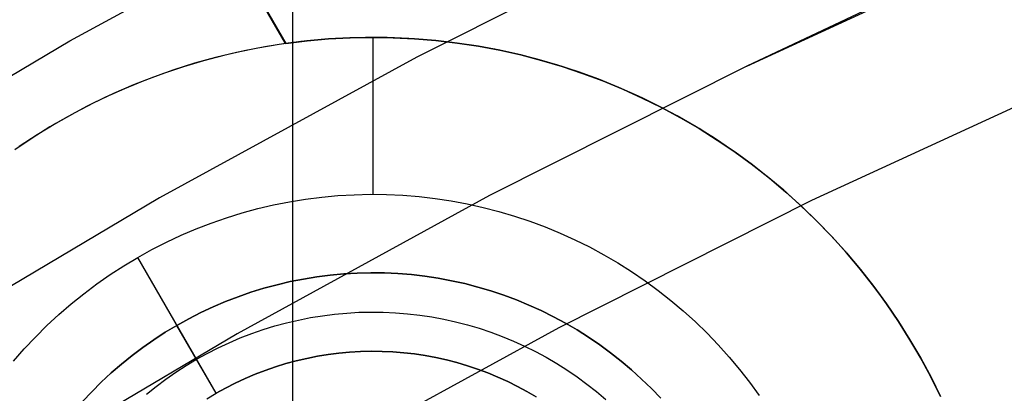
# Model space of a CAD drawing. Header units: millimetres. Extents: x 8926 to 10090, y -5004 to -3986.
# Tile 151 of 256: x 9479.11 to 9485.38, y -4307.7 to -4305.32. Entities that reach past the tile are written whole.
import ezdxf

# ---------------------------------------------------------------- set-up
doc = ezdxf.new("R2010")
doc.units = ezdxf.units.MM
for name, color, linetype in [('1', 7, 'Continuous'), ('COLOR EXT', 7, 'Continuous'), ('luz', 7, 'Continuous')]:
    doc.layers.add(name, color=color, linetype=linetype)
doc.layers.add('BLANCO METALICO', color=7, linetype='Continuous', true_color=0xededed)

msp = doc.modelspace()

# ---------------------------------------------------------------- linework, layer by layer
at = {"layer": '1', "color": 250, "true_color": 0x111111}
for p, q in [((9483.7437, -4305.6174, 61.1), (9485.4103, -4304.8499, 61.1)), ((9485.2855, -4304.8894, 61.1), (9483.7437, -4305.6174, 61.1)), ((9483.7437, -4305.6174, 61.1), (9482.1048, -4306.4422, 61.1)), ((9482.1048, -4306.4422, 61.1), (9480.4954, -4307.323, 61.1)), ((9480.4954, -4307.323, 61.1), (9478.9173, -4308.2589, 61.1))]:
    msp.add_line(p, q, dxfattribs=at)
at = {"layer": 'BLANCO METALICO'}
for p, q in [((9480.8051, -4305.4737, 240.9546), (9472.3371, -4290.8054, 239.7739)), ((9472.3372, -4290.8053, 239.5324), (9480.8059, -4305.4736, 239.5324)), ((9480.8059, -4305.4734, 240.2435), (9475.7058, -4296.6398, 240.2435)), ((9481.3144, -4305.4349, 242.0324), (9481.1763, -4305.439, 242.0324)), ((9481.3519, -4305.4347, 240.7824), (9481.2148, -4305.4374, 240.7824)), ((9481.2155, -4305.4374, 239.5324), (9481.3526, -4305.4347, 239.5324)), ((9481.4524, -4305.4357, 242.0324), (9481.3144, -4305.4349, 242.0324)), ((9481.489, -4305.4367, 240.7824), (9481.3519, -4305.4347, 240.7824)), ((9481.3526, -4305.4347, 239.5324), (9481.4897, -4305.4367, 239.5324)), ((9481.3625, -4306.4347, 242.0324), (9481.3625, -4305.4347, 242.0324)), ((9481.5904, -4305.4412, 242.0324), (9481.4524, -4305.4357, 242.0324)), ((9481.626, -4305.4433, 240.7824), (9481.489, -4305.4367, 240.7824)), ((9481.4897, -4305.4367, 239.5324), (9481.6266, -4305.4434, 239.5324)), ((9480.6731, -4305.4945, 240.9515), (9480.5419, -4305.5197, 240.9486)), ((9480.7642, -4305.4797, 242.0324), (9480.6281, -4305.5027, 242.0324)), ((9480.8051, -4305.4737, 240.9546), (9480.6731, -4305.4945, 240.9515)), ((9480.9011, -4305.4614, 242.0324), (9480.7642, -4305.4797, 242.0324)), ((9480.8059, -4305.4736, 239.5324), (9480.8051, -4305.4737, 240.9546)), ((9480.9413, -4305.4569, 240.7824), (9480.8052, -4305.4737, 240.7824)), ((9480.8059, -4305.4736, 239.5324), (9480.942, -4305.4568, 239.5324)), ((9481.0385, -4305.4478, 242.0324), (9480.9011, -4305.4614, 242.0324)), ((9481.0779, -4305.4448, 240.7824), (9480.9413, -4305.4569, 240.7824)), ((9480.942, -4305.4568, 239.5324), (9481.0786, -4305.4447, 239.5324)), ((9481.1763, -4305.439, 242.0324), (9481.0385, -4305.4478, 242.0324)), ((9481.2148, -4305.4374, 240.7824), (9481.0779, -4305.4448, 240.7824)), ((9481.0786, -4305.4447, 239.5324), (9481.2155, -4305.4374, 239.5324)), ((9481.7281, -4305.4514, 242.0324), (9481.5904, -4305.4412, 242.0324)), ((9481.7626, -4305.4547, 240.7824), (9481.626, -4305.4433, 240.7824)), ((9481.6266, -4305.4434, 239.5324), (9481.7632, -4305.4548, 239.5324)), ((9481.8654, -4305.4664, 242.0324), (9481.7281, -4305.4514, 242.0324)), ((9481.8988, -4305.4708, 240.7824), (9481.7626, -4305.4547, 240.7824)), ((9481.7632, -4305.4548, 239.5324), (9481.8994, -4305.4708, 239.5324)), ((9482.0021, -4305.4861, 242.0324), (9481.8654, -4305.4664, 242.0324)), ((9482.0344, -4305.4915, 240.7824), (9481.8988, -4305.4708, 240.7824)), ((9481.8994, -4305.4708, 239.5324), (9482.0349, -4305.4916, 239.5324)), ((9482.138, -4305.5105, 242.0324), (9482.0021, -4305.4861, 242.0324)), ((9482.1691, -4305.5168, 240.7824), (9482.0344, -4305.4915, 240.7824)), ((9482.0349, -4305.4916, 239.5324), (9482.1697, -4305.5169, 239.5324)), ((9480.4116, -4305.5493, 240.946), (9480.2824, -4305.5832, 240.9436)), ((9480.4928, -4305.5304, 242.0324), (9480.3586, -4305.5627, 242.0324)), ((9480.5419, -4305.5197, 240.9486), (9480.4116, -4305.5493, 240.946)), ((9480.4255, -4305.5459, 240.9483), (9480.4255, -4305.5459, 242.0324)), ((9480.6281, -4305.5027, 242.0324), (9480.4928, -4305.5304, 242.0324)), ((9482.2729, -4305.5396, 242.0324), (9482.138, -4305.5105, 242.0324)), ((9482.3029, -4305.5468, 240.7824), (9482.1691, -4305.5168, 240.7824)), ((9482.1697, -4305.5169, 239.5324), (9482.3035, -4305.5469, 239.5324)), ((9482.4068, -4305.5734, 242.0324), (9482.2729, -4305.5396, 242.0324)), ((9482.4356, -4305.5813, 240.7824), (9482.3029, -4305.5468, 240.7824)), ((9482.3035, -4305.5469, 239.5324), (9482.4361, -4305.5814, 239.5324)), ((9480.1544, -4305.6215, 240.9416), (9480.0277, -4305.664, 240.9398)), ((9480.2255, -4305.5997, 242.0324), (9480.0938, -4305.6412, 242.0324)), ((9480.2824, -4305.5832, 240.9436), (9480.1544, -4305.6215, 240.9416)), ((9480.3586, -4305.5627, 242.0324), (9480.2255, -4305.5997, 242.0324)), ((9482.5395, -4305.6117, 242.0324), (9482.4068, -4305.5734, 242.0324)), ((9482.5671, -4305.6203, 240.7824), (9482.4356, -4305.5813, 240.7824)), ((9482.4361, -4305.5814, 239.5324), (9482.5676, -4305.6205, 239.5324)), ((9482.6708, -4305.6546, 242.0324), (9482.5395, -4305.6117, 242.0324)), ((9482.6971, -4305.6639, 240.7824), (9482.5671, -4305.6203, 240.7824)), ((9482.5676, -4305.6205, 239.5324), (9482.6976, -4305.664, 239.5324)), ((9479.9636, -4305.6872, 242.0324), (9479.8351, -4305.7378, 242.0324)), ((9480.0277, -4305.664, 240.9398), (9479.9025, -4305.7106, 240.9384)), ((9480.0938, -4305.6412, 242.0324), (9479.9636, -4305.6872, 242.0324)), ((9482.8004, -4305.702, 242.0324), (9482.6708, -4305.6546, 242.0324)), ((9482.8256, -4305.7118, 240.7824), (9482.6971, -4305.6639, 240.7824)), ((9482.6976, -4305.664, 239.5324), (9482.826, -4305.712, 239.5324)), ((9479.8351, -4305.7378, 242.0324), (9479.7084, -4305.7927, 242.0324)), ((9479.9025, -4305.7106, 240.9384), (9479.7789, -4305.7615, 240.9372)), ((9482.9284, -4305.7539, 242.0324), (9482.8004, -4305.702, 242.0324)), ((9482.9523, -4305.7641, 240.7824), (9482.8256, -4305.7118, 240.7824)), ((9482.826, -4305.712, 239.5324), (9482.9527, -4305.7643, 239.5324)), ((9479.7084, -4305.7927, 242.0324), (9479.5837, -4305.8519, 242.0324)), ((9479.7789, -4305.7615, 240.9372), (9479.6571, -4305.8165, 240.9363)), ((9483.0545, -4305.8101, 242.0324), (9482.9284, -4305.7539, 242.0324)), ((9483.0772, -4305.8208, 240.7824), (9482.9523, -4305.7641, 240.7824)), ((9482.9527, -4305.7643, 239.5324), (9483.0776, -4305.821, 239.5324)), ((9483.1786, -4305.8707, 242.0324), (9483.0545, -4305.8101, 242.0324)), ((9479.5372, -4305.8754, 240.9357), (9479.4193, -4305.9384, 240.9354)), ((9479.5837, -4305.8519, 242.0324), (9479.4611, -4305.9155, 242.0324)), ((9479.6571, -4305.8165, 240.9363), (9479.5372, -4305.8754, 240.9357)), ((9483.2, -4305.8817, 240.7824), (9483.0772, -4305.8208, 240.7824)), ((9483.0776, -4305.821, 239.5324), (9483.2004, -4305.8819, 239.5324)), ((9483.3006, -4305.9355, 242.0324), (9483.1786, -4305.8707, 242.0324)), ((9479.4193, -4305.9384, 240.9354), (9479.3036, -4306.0053, 240.9355)), ((9479.4611, -4305.9155, 242.0324), (9479.3408, -4305.9832, 242.0324)), ((9483.3207, -4305.9468, 240.7824), (9483.2, -4305.8817, 240.7824)), ((9483.2004, -4305.8819, 239.5324), (9483.3211, -4305.947, 239.5324)), ((9483.4202, -4306.0045, 242.0324), (9483.3006, -4305.9355, 242.0324)), ((9479.3408, -4305.9832, 242.0324), (9479.2229, -4306.055, 242.0324)), ((9483.4391, -4306.0159, 240.7824), (9483.3207, -4305.9468, 240.7824)), ((9483.3211, -4305.947, 239.5324), (9483.4395, -4306.0161, 239.5324)), ((9479.2229, -4306.055, 242.0324), (9479.1075, -4306.1309, 242.0324)), ((9479.3036, -4306.0053, 240.9355), (9479.1902, -4306.076, 240.9358)), ((9483.5374, -4306.0775, 242.0324), (9483.4202, -4306.0045, 242.0324)), ((9483.5551, -4306.0891, 240.7824), (9483.4391, -4306.0159, 240.7824)), ((9483.4395, -4306.0161, 239.5324), (9483.5554, -4306.0893, 239.5324)), ((9479.1902, -4306.076, 240.9358), (9479.0792, -4306.1504, 240.9363)), ((9483.6519, -4306.1546, 242.0324), (9483.5374, -4306.0775, 242.0324)), ((9483.6685, -4306.1662, 240.7824), (9483.5551, -4306.0891, 240.7824)), ((9483.5554, -4306.0893, 239.5324), (9483.6688, -4306.1664, 239.5324)), ((9483.7638, -4306.2356, 242.0324), (9483.6519, -4306.1546, 242.0324)), ((9483.7792, -4306.2472, 240.7824), (9483.6685, -4306.1662, 240.7824)), ((9483.6688, -4306.1664, 239.5324), (9483.7794, -4306.2474, 239.5324)), ((9483.8728, -4306.3204, 242.0324), (9483.7638, -4306.2356, 242.0324)), ((9483.887, -4306.3319, 240.7824), (9483.7792, -4306.2472, 240.7824)), ((9483.7794, -4306.2474, 239.5324), (9483.8872, -4306.3321, 239.5324)), ((9483.9788, -4306.4089, 242.0324), (9483.8728, -4306.3204, 242.0324)), ((9483.9919, -4306.4202, 240.7824), (9483.887, -4306.3319, 240.7824)), ((9483.8872, -4306.3321, 239.5324), (9483.9921, -4306.4204, 239.5324)), ((9481.1384, -4306.443, 242.0324), (9481.2417, -4306.4371, 242.0324)), ((9481.2417, -4306.4371, 242.0324), (9481.3453, -4306.4347, 242.0324)), ((9481.3453, -4306.4347, 242.0324), (9481.4488, -4306.4359, 242.0324)), ((9481.4488, -4306.4359, 242.0324), (9481.5523, -4306.4407, 242.0324)), ((9481.5523, -4306.4407, 242.0324), (9481.6555, -4306.449, 242.0324)), ((9484.0817, -4306.501, 242.0324), (9483.9788, -4306.4089, 242.0324)), ((9484.0936, -4306.5121, 240.7824), (9483.9919, -4306.4202, 240.7824)), ((9483.9921, -4306.4204, 239.5324), (9484.0938, -4306.5123, 239.5324)), ((9480.6278, -4306.526, 242.0324), (9480.7287, -4306.5024, 242.0324)), ((9480.7287, -4306.5024, 242.0324), (9480.8303, -4306.4823, 242.0324)), ((9480.8303, -4306.4823, 242.0324), (9480.9325, -4306.4656, 242.0324)), ((9480.9325, -4306.4656, 242.0324), (9481.0352, -4306.4526, 242.0324)), ((9481.0352, -4306.4526, 242.0324), (9481.1384, -4306.443, 242.0324)), ((9481.6555, -4306.449, 242.0324), (9481.7584, -4306.4609, 242.0324)), ((9481.7584, -4306.4609, 242.0324), (9481.8608, -4306.4763, 242.0324)), ((9481.8608, -4306.4763, 242.0324), (9481.9626, -4306.4953, 242.0324)), ((9481.9626, -4306.4953, 242.0324), (9482.0637, -4306.5177, 242.0324)), ((9484.1813, -4306.5966, 242.0324), (9484.0817, -4306.501, 242.0324)), ((9480.4289, -4306.5836, 242.0324), (9480.5279, -4306.5531, 242.0324)), ((9480.5279, -4306.5531, 242.0324), (9480.6278, -4306.526, 242.0324)), ((9482.0637, -4306.5177, 242.0324), (9482.164, -4306.5437, 242.0324)), ((9482.164, -4306.5437, 242.0324), (9482.2633, -4306.5731, 242.0324)), ((9484.1922, -4306.6075, 240.7824), (9484.0936, -4306.5121, 240.7824)), ((9484.0938, -4306.5123, 239.5324), (9484.1924, -4306.6077, 239.5324)), ((9480.2345, -4306.6548, 242.0324), (9480.3311, -4306.6176, 242.0324)), ((9480.3311, -4306.6176, 242.0324), (9480.4289, -4306.5836, 242.0324)), ((9482.2633, -4306.5731, 242.0324), (9482.3615, -4306.6059, 242.0324)), ((9482.3615, -4306.6059, 242.0324), (9482.4586, -4306.642, 242.0324)), ((9484.2776, -4306.6956, 242.0324), (9484.1813, -4306.5966, 242.0324)), ((9484.2874, -4306.7061, 240.7824), (9484.1922, -4306.6075, 240.7824)), ((9484.1924, -4306.6077, 239.5324), (9484.2876, -4306.7063, 239.5324)), ((9480.1392, -4306.6954, 242.0324), (9480.2345, -4306.6548, 242.0324)), ((9482.4586, -4306.642, 242.0324), (9482.5543, -4306.6815, 242.0324)), ((9482.5543, -4306.6815, 242.0324), (9482.6486, -4306.7243, 242.0324)), ((9479.9531, -4306.7864, 242.0324), (9480.0454, -4306.7393, 242.0324)), ((9480.0454, -4306.7393, 242.0324), (9480.1392, -4306.6954, 242.0324)), ((9482.6486, -4306.7243, 242.0324), (9482.7414, -4306.7703, 242.0324)), ((9484.3704, -4306.7978, 242.0324), (9484.2776, -4306.6956, 242.0324)), ((9484.3792, -4306.808, 240.7824), (9484.2874, -4306.7061, 240.7824)), ((9484.2876, -4306.7063, 239.5324), (9484.3794, -4306.8081, 239.5324)), ((9479.8625, -4306.8366, 242.0324), (9479.9531, -4306.7864, 242.0324)), ((9482.7414, -4306.7703, 242.0324), (9482.8325, -4306.8195, 242.0324)), ((9484.4596, -4306.9032, 242.0324), (9484.3704, -4306.7978, 242.0324)), ((9484.4675, -4306.9129, 240.7824), (9484.3792, -4306.808, 240.7824)), ((9484.3794, -4306.8081, 239.5324), (9484.4676, -4306.9131, 239.5324)), ((9479.7738, -4306.8899, 242.0324), (9479.8625, -4306.8366, 242.0324)), ((9480.3625, -4307.7026, 241.0324), (9479.8625, -4306.8366, 242.0324)), ((9482.8325, -4306.8195, 242.0324), (9482.9219, -4306.8718, 242.0324)), ((9482.9219, -4306.8718, 242.0324), (9483.0095, -4306.9271, 242.0324)), ((9479.6869, -4306.9463, 242.0324), (9479.7738, -4306.8899, 242.0324)), ((9481.0898, -4306.9496, 236.5324), (9481.1757, -4306.9416, 236.5324)), ((9481.1757, -4306.9416, 241.5324), (9481.0898, -4306.9496, 241.5324)), ((9481.1757, -4306.9416, 236.5324), (9481.2619, -4306.9367, 236.5324)), ((9481.2619, -4306.9367, 241.5324), (9481.1757, -4306.9416, 241.5324)), ((9481.2619, -4306.9367, 236.5324), (9481.3482, -4306.9347, 236.5324)), ((9481.3482, -4306.9347, 241.5324), (9481.2619, -4306.9367, 241.5324)), ((9481.3482, -4306.9347, 236.5324), (9481.4345, -4306.9357, 236.5324)), ((9481.4345, -4306.9357, 241.5324), (9481.3482, -4306.9347, 241.5324)), ((9481.4345, -4306.9357, 236.5324), (9481.5207, -4306.9397, 236.5324)), ((9481.5207, -4306.9397, 241.5324), (9481.4345, -4306.9357, 241.5324)), ((9481.5207, -4306.9397, 236.5324), (9481.6067, -4306.9466, 236.5324)), ((9481.6067, -4306.9466, 241.5324), (9481.5207, -4306.9397, 241.5324)), ((9483.0095, -4306.9271, 242.0324), (9483.095, -4306.9855, 242.0324)), ((9484.5451, -4307.0116, 242.0324), (9484.4596, -4306.9032, 242.0324)), ((9484.5521, -4307.0208, 240.7824), (9484.4675, -4306.9129, 240.7824)), ((9484.4676, -4306.9131, 239.5324), (9484.5522, -4307.021, 239.5324)), ((9479.602, -4307.0056, 242.0324), (9479.6869, -4306.9463, 242.0324)), ((9480.7503, -4307.0108, 236.5324), (9480.8343, -4306.9911, 236.5324)), ((9480.8343, -4306.9911, 241.5324), (9480.7503, -4307.0108, 241.5324)), ((9480.8343, -4306.9911, 236.5324), (9480.919, -4306.9743, 236.5324)), ((9480.919, -4306.9743, 241.5324), (9480.8343, -4306.9911, 241.5324)), ((9480.919, -4306.9743, 236.5324), (9481.0042, -4306.9605, 236.5324)), ((9481.0042, -4306.9605, 241.5324), (9480.919, -4306.9743, 241.5324)), ((9481.0042, -4306.9605, 236.5324), (9481.0898, -4306.9496, 236.5324)), ((9481.0898, -4306.9496, 241.5324), (9481.0042, -4306.9605, 241.5324)), ((9481.6067, -4306.9466, 236.5324), (9481.6924, -4306.9565, 236.5324)), ((9481.6924, -4306.9565, 241.5324), (9481.6067, -4306.9466, 241.5324)), ((9481.6924, -4306.9565, 236.5324), (9481.7778, -4306.9694, 236.5324)), ((9481.7778, -4306.9694, 241.5324), (9481.6924, -4306.9565, 241.5324)), ((9481.7778, -4306.9694, 236.5324), (9481.8626, -4306.9852, 236.5324)), ((9481.8626, -4306.9852, 241.5324), (9481.7778, -4306.9694, 241.5324)), ((9481.8626, -4306.9852, 236.5324), (9481.9469, -4307.0039, 236.5324)), ((9481.9469, -4307.0039, 241.5324), (9481.8626, -4306.9852, 241.5324)), ((9481.9469, -4307.0039, 236.5324), (9482.0304, -4307.0255, 236.5324)), ((9482.0304, -4307.0255, 241.5324), (9481.9469, -4307.0039, 241.5324)), ((9483.095, -4306.9855, 242.0324), (9483.1785, -4307.0467, 242.0324)), ((9479.4386, -4307.1328, 242.0324), (9479.5192, -4307.0678, 242.0324)), ((9479.5192, -4307.0678, 242.0324), (9479.602, -4307.0056, 242.0324)), ((9480.503, -4307.0871, 236.5324), (9480.5845, -4307.0588, 236.5324)), ((9480.5845, -4307.0588, 241.5324), (9480.503, -4307.0871, 241.5324)), ((9480.5845, -4307.0588, 236.5324), (9480.667, -4307.0334, 236.5324)), ((9480.667, -4307.0334, 241.5324), (9480.5845, -4307.0588, 241.5324)), ((9480.667, -4307.0334, 236.5324), (9480.7503, -4307.0108, 236.5324)), ((9480.7503, -4307.0108, 241.5324), (9480.667, -4307.0334, 241.5324)), ((9482.0304, -4307.0255, 236.5324), (9482.1132, -4307.05, 236.5324)), ((9482.1132, -4307.05, 241.5324), (9482.0304, -4307.0255, 241.5324)), ((9482.1132, -4307.05, 236.5324), (9482.195, -4307.0773, 236.5324)), ((9482.195, -4307.0773, 241.5324), (9482.1132, -4307.05, 241.5324)), ((9483.1785, -4307.0467, 242.0324), (9483.2599, -4307.1108, 242.0324)), ((9484.6269, -4307.1229, 242.0324), (9484.5451, -4307.0116, 242.0324)), ((9484.633, -4307.1316, 240.7824), (9484.5521, -4307.0208, 240.7824)), ((9484.5522, -4307.021, 239.5324), (9484.6331, -4307.1317, 239.5324)), ((9480.3431, -4307.152, 236.5324), (9480.4225, -4307.1181, 236.5324)), ((9480.4225, -4307.1181, 241.5324), (9480.3431, -4307.152, 241.5324)), ((9480.4225, -4307.1181, 236.5324), (9480.503, -4307.0871, 236.5324)), ((9480.503, -4307.0871, 241.5324), (9480.4225, -4307.1181, 241.5324)), ((9482.195, -4307.0773, 236.5324), (9482.2759, -4307.1075, 236.5324)), ((9482.2759, -4307.1075, 241.5324), (9482.195, -4307.0773, 241.5324)), ((9482.2759, -4307.1075, 236.5324), (9482.3557, -4307.1404, 236.5324)), ((9482.3557, -4307.1404, 241.5324), (9482.2759, -4307.1075, 241.5324)), ((9483.2599, -4307.1108, 242.0324), (9483.339, -4307.1777, 242.0324)), ((9484.7047, -4307.237, 242.0324), (9484.6269, -4307.1229, 242.0324)), ((9479.3603, -4307.2006, 242.0324), (9479.4386, -4307.1328, 242.0324)), ((9480.188, -4307.2277, 236.5324), (9480.2649, -4307.1885, 236.5324)), ((9480.2649, -4307.1885, 241.5324), (9480.188, -4307.2277, 241.5324)), ((9480.2649, -4307.1885, 236.5324), (9480.3431, -4307.152, 236.5324)), ((9480.3431, -4307.152, 241.5324), (9480.2649, -4307.1885, 241.5324)), ((9481.1171, -4307.1981, 236.7824), (9481.1944, -4307.1909, 236.7824)), ((9481.1944, -4307.1909, 236.7824), (9481.2719, -4307.1865, 236.7824)), ((9481.2719, -4307.1865, 236.7824), (9481.3496, -4307.1847, 236.7824)), ((9481.3496, -4307.1847, 236.7824), (9481.4273, -4307.1856, 236.7824)), ((9481.4273, -4307.1856, 236.7824), (9481.5049, -4307.1892, 236.7824)), ((9481.5049, -4307.1892, 236.7824), (9481.5823, -4307.1954, 236.7824)), ((9482.3557, -4307.1404, 236.5324), (9482.4343, -4307.176, 236.5324)), ((9482.4343, -4307.176, 241.5324), (9482.3557, -4307.1404, 241.5324)), ((9482.4343, -4307.176, 236.5324), (9482.5116, -4307.2144, 236.5324)), ((9482.5116, -4307.2144, 241.5324), (9482.4343, -4307.176, 241.5324)), ((9483.339, -4307.1777, 242.0324), (9483.4157, -4307.2473, 242.0324)), ((9484.71, -4307.245, 240.7824), (9484.633, -4307.1316, 240.7824)), ((9484.6331, -4307.1317, 239.5324), (9484.7101, -4307.2451, 239.5324)), ((9479.2844, -4307.271, 242.0324), (9479.3603, -4307.2006, 242.0324)), ((9480.1125, -4307.2696, 236.5324), (9480.188, -4307.2277, 236.5324)), ((9480.188, -4307.2277, 241.5324), (9480.1125, -4307.2696, 241.5324)), ((9480.7366, -4307.2735, 236.7824), (9480.8115, -4307.2532, 236.7824)), ((9480.8115, -4307.2532, 236.7824), (9480.8871, -4307.2355, 236.7824)), ((9480.8871, -4307.2355, 236.7824), (9480.9633, -4307.2204, 236.7824)), ((9480.9633, -4307.2204, 236.7824), (9481.04, -4307.2079, 236.7824)), ((9481.04, -4307.2079, 236.7824), (9481.1171, -4307.1981, 236.7824)), ((9481.5823, -4307.1954, 236.7824), (9481.6594, -4307.2043, 236.7824)), ((9481.6594, -4307.2043, 236.7824), (9481.7362, -4307.2159, 236.7824)), ((9481.7362, -4307.2159, 236.7824), (9481.8126, -4307.2301, 236.7824)), ((9481.8126, -4307.2301, 236.7824), (9481.8884, -4307.247, 236.7824)), ((9481.8884, -4307.247, 236.7824), (9481.9636, -4307.2664, 236.7824)), ((9482.5116, -4307.2144, 236.5324), (9482.5875, -4307.2554, 236.5324)), ((9482.5875, -4307.2554, 241.5324), (9482.5116, -4307.2144, 241.5324)), ((9482.5875, -4307.2554, 236.5324), (9482.662, -4307.2989, 236.5324)), ((9482.662, -4307.2989, 241.5324), (9482.5875, -4307.2554, 241.5324)), ((9483.4157, -4307.2473, 242.0324), (9483.49, -4307.3194, 242.0324)), ((9484.7786, -4307.3536, 242.0324), (9484.7047, -4307.237, 242.0324)), ((9484.7831, -4307.361, 240.7824), (9484.71, -4307.245, 240.7824)), ((9484.7101, -4307.2451, 239.5324), (9484.7832, -4307.3612, 239.5324)), ((9479.2109, -4307.3441, 242.0324), (9479.2844, -4307.271, 242.0324)), ((9479.9662, -4307.361, 236.5324), (9480.0386, -4307.314, 236.5324)), ((9480.0386, -4307.314, 241.5324), (9479.9662, -4307.361, 241.5324)), ((9480.0386, -4307.314, 236.5324), (9480.1125, -4307.2696, 236.5324)), ((9480.1125, -4307.2696, 241.5324), (9480.0386, -4307.314, 241.5324)), ((9480.3625, -4307.7026, 237.0324), (9480.1125, -4307.2696, 236.5324)), ((9480.5889, -4307.3218, 236.7824), (9480.6623, -4307.2964, 236.7824)), ((9480.6623, -4307.2964, 236.7824), (9480.7366, -4307.2735, 236.7824)), ((9481.9636, -4307.2664, 236.7824), (9482.0381, -4307.2885, 236.7824)), ((9482.0381, -4307.2885, 236.7824), (9482.1118, -4307.3131, 236.7824)), ((9482.1118, -4307.3131, 236.7824), (9482.1846, -4307.3402, 236.7824)), ((9482.662, -4307.2989, 236.5324), (9482.735, -4307.3451, 236.5324)), ((9482.735, -4307.3451, 241.5324), (9482.662, -4307.2989, 241.5324)), ((9479.1401, -4307.4196, 242.0324), (9479.2109, -4307.3441, 242.0324)), ((9479.8954, -4307.4104, 236.5324), (9479.9662, -4307.361, 236.5324)), ((9479.9662, -4307.361, 241.5324), (9479.8954, -4307.4104, 241.5324)), ((9480.3747, -4307.4131, 236.7824), (9480.445, -4307.3802, 236.7824)), ((9480.445, -4307.3802, 236.7824), (9480.5165, -4307.3498, 236.7824)), ((9480.5165, -4307.3498, 236.7824), (9480.5889, -4307.3218, 236.7824)), ((9482.1846, -4307.3402, 236.7824), (9482.2564, -4307.3698, 236.7824)), ((9482.2564, -4307.3698, 236.7824), (9482.3271, -4307.4019, 236.7824)), ((9482.735, -4307.3451, 236.5324), (9482.8063, -4307.3937, 236.5324)), ((9482.8063, -4307.3937, 241.5324), (9482.735, -4307.3451, 241.5324)), ((9483.49, -4307.3194, 242.0324), (9483.5617, -4307.3941, 242.0324)), ((9484.8484, -4307.4728, 242.0324), (9484.7786, -4307.3536, 242.0324)), ((9484.8521, -4307.4795, 240.7824), (9484.7831, -4307.361, 240.7824)), ((9484.7832, -4307.3612, 239.5324), (9484.8522, -4307.4796, 239.5324)), ((9479.0718, -4307.4975, 242.0324), (9479.1401, -4307.4196, 242.0324)), ((9479.8264, -4307.4623, 236.5324), (9479.8954, -4307.4104, 236.5324)), ((9479.8954, -4307.4104, 241.5324), (9479.8264, -4307.4623, 241.5324)), ((9480.3055, -4307.4484, 236.7824), (9480.3747, -4307.4131, 236.7824)), ((9481.2131, -4307.4402, 241.0324), (9481.1443, -4307.4466, 241.0324)), ((9481.1443, -4307.4466, 237.0324), (9481.2131, -4307.4402, 237.0324)), ((9481.282, -4307.4363, 241.0324), (9481.2131, -4307.4402, 241.0324)), ((9481.2131, -4307.4402, 237.0324), (9481.282, -4307.4363, 237.0324)), ((9481.351, -4307.4347, 241.0324), (9481.282, -4307.4363, 241.0324)), ((9481.282, -4307.4363, 237.0324), (9481.351, -4307.4347, 237.0324)), ((9481.4201, -4307.4355, 241.0324), (9481.351, -4307.4347, 241.0324)), ((9481.351, -4307.4347, 237.0324), (9481.4201, -4307.4355, 237.0324)), ((9481.489, -4307.4387, 241.0324), (9481.4201, -4307.4355, 241.0324)), ((9481.4201, -4307.4355, 237.0324), (9481.489, -4307.4387, 237.0324)), ((9481.5579, -4307.4442, 241.0324), (9481.489, -4307.4387, 241.0324)), ((9481.489, -4307.4387, 237.0324), (9481.5579, -4307.4442, 237.0324)), ((9481.6264, -4307.4521, 241.0324), (9481.5579, -4307.4442, 241.0324)), ((9481.5579, -4307.4442, 237.0324), (9481.6264, -4307.4521, 237.0324)), ((9482.3271, -4307.4019, 236.7824), (9482.3967, -4307.4364, 236.7824)), ((9482.3967, -4307.4364, 236.7824), (9482.465, -4307.4733, 236.7824)), ((9482.8063, -4307.3937, 236.5324), (9482.8759, -4307.4447, 236.5324)), ((9482.8759, -4307.4447, 241.5324), (9482.8063, -4307.3937, 241.5324)), ((9483.5617, -4307.3941, 242.0324), (9483.6308, -4307.4713, 242.0324)), ((9479.7592, -4307.5165, 236.5324), (9479.8264, -4307.4623, 236.5324)), ((9479.8264, -4307.4623, 241.5324), (9479.7592, -4307.5165, 241.5324)), ((9480.171, -4307.5261, 236.7824), (9480.2375, -4307.4861, 236.7824)), ((9480.2375, -4307.4861, 236.7824), (9480.3055, -4307.4484, 236.7824)), ((9480.8727, -4307.4956, 241.0324), (9480.8061, -4307.5136, 241.0324)), ((9480.8061, -4307.5136, 237.0324), (9480.8727, -4307.4956, 237.0324)), ((9480.94, -4307.4798, 241.0324), (9480.8727, -4307.4956, 241.0324)), ((9480.8727, -4307.4956, 237.0324), (9480.94, -4307.4798, 237.0324)), ((9481.0077, -4307.4664, 241.0324), (9480.94, -4307.4798, 241.0324)), ((9480.94, -4307.4798, 237.0324), (9481.0077, -4307.4664, 237.0324)), ((9481.0758, -4307.4553, 241.0324), (9481.0077, -4307.4664, 241.0324)), ((9481.0077, -4307.4664, 237.0324), (9481.0758, -4307.4553, 237.0324)), ((9481.1443, -4307.4466, 241.0324), (9481.0758, -4307.4553, 241.0324)), ((9481.0758, -4307.4553, 237.0324), (9481.1443, -4307.4466, 237.0324)), ((9481.6947, -4307.4624, 241.0324), (9481.6264, -4307.4521, 241.0324)), ((9481.6264, -4307.4521, 237.0324), (9481.6947, -4307.4624, 237.0324)), ((9481.7626, -4307.4751, 241.0324), (9481.6947, -4307.4624, 241.0324)), ((9481.6947, -4307.4624, 237.0324), (9481.7626, -4307.4751, 237.0324)), ((9481.83, -4307.49, 241.0324), (9481.7626, -4307.4751, 241.0324)), ((9481.7626, -4307.4751, 237.0324), (9481.83, -4307.49, 237.0324)), ((9481.8968, -4307.5073, 241.0324), (9481.83, -4307.49, 241.0324)), ((9481.83, -4307.49, 237.0324), (9481.8968, -4307.5073, 237.0324)), ((9482.465, -4307.4733, 236.7824), (9482.5321, -4307.5125, 236.7824)), ((9482.8759, -4307.4447, 236.5324), (9482.9437, -4307.4981, 236.5324)), ((9482.9437, -4307.4981, 241.5324), (9482.8759, -4307.4447, 241.5324)), ((9482.9437, -4307.4981, 236.5324), (9483.0096, -4307.5539, 236.5324)), ((9483.0096, -4307.5539, 241.5324), (9482.9437, -4307.4981, 241.5324)), ((9483.6308, -4307.4713, 242.0324), (9483.6972, -4307.5507, 242.0324)), ((9484.914, -4307.5943, 242.0324), (9484.8484, -4307.4728, 242.0324)), ((9484.9171, -4307.6002, 240.7824), (9484.8521, -4307.4795, 240.7824)), ((9484.8522, -4307.4796, 239.5324), (9484.9172, -4307.6003, 239.5324)), ((9479.694, -4307.5729, 236.5324), (9479.7592, -4307.5165, 236.5324)), ((9479.7592, -4307.5165, 241.5324), (9479.694, -4307.5729, 241.5324)), ((9480.0421, -4307.6128, 236.7824), (9480.1058, -4307.5684, 236.7824)), ((9480.1058, -4307.5684, 236.7824), (9480.171, -4307.5261, 236.7824)), ((9480.6749, -4307.5566, 241.0324), (9480.6105, -4307.5814, 241.0324)), ((9480.6105, -4307.5814, 237.0324), (9480.6749, -4307.5566, 237.0324)), ((9480.7401, -4307.534, 241.0324), (9480.6749, -4307.5566, 241.0324)), ((9480.6749, -4307.5566, 237.0324), (9480.7401, -4307.534, 237.0324)), ((9480.8061, -4307.5136, 241.0324), (9480.7401, -4307.534, 241.0324)), ((9480.7401, -4307.534, 237.0324), (9480.8061, -4307.5136, 237.0324)), ((9481.963, -4307.5269, 241.0324), (9481.8968, -4307.5073, 241.0324)), ((9481.8968, -4307.5073, 237.0324), (9481.963, -4307.5269, 237.0324)), ((9482.0285, -4307.5488, 241.0324), (9481.963, -4307.5269, 241.0324)), ((9481.963, -4307.5269, 237.0324), (9482.0285, -4307.5488, 237.0324)), ((9482.0932, -4307.5729, 241.0324), (9482.0285, -4307.5488, 241.0324)), ((9482.0285, -4307.5488, 237.0324), (9482.0932, -4307.5729, 237.0324)), ((9482.5321, -4307.5125, 236.7824), (9482.5977, -4307.554, 236.7824)), ((9482.5977, -4307.554, 236.7824), (9482.6619, -4307.5978, 236.7824)), ((9483.0096, -4307.5539, 236.5324), (9483.0735, -4307.6118, 236.5324)), ((9483.0735, -4307.6118, 241.5324), (9483.0096, -4307.5539, 241.5324)), ((9483.6972, -4307.5507, 242.0324), (9483.7609, -4307.6324, 242.0324)), ((9479.5695, -4307.6925, 236.5324), (9479.6307, -4307.6316, 236.5324)), ((9479.6307, -4307.6316, 241.5324), (9479.5695, -4307.6925, 241.5324)), ((9479.6307, -4307.6316, 236.5324), (9479.694, -4307.5729, 236.5324)), ((9479.694, -4307.5729, 241.5324), (9479.6307, -4307.6316, 241.5324)), ((9479.98, -4307.6595, 236.7824), (9480.0421, -4307.6128, 236.7824)), ((9480.547, -4307.6085, 241.0324), (9480.4844, -4307.6377, 241.0324)), ((9480.4844, -4307.6377, 237.0324), (9480.547, -4307.6085, 237.0324)), ((9480.6105, -4307.5814, 241.0324), (9480.547, -4307.6085, 241.0324)), ((9480.547, -4307.6085, 237.0324), (9480.6105, -4307.5814, 237.0324)), ((9482.157, -4307.5992, 241.0324), (9482.0932, -4307.5729, 241.0324)), ((9482.0932, -4307.5729, 237.0324), (9482.157, -4307.5992, 237.0324)), ((9482.2199, -4307.6278, 241.0324), (9482.157, -4307.5992, 241.0324)), ((9482.157, -4307.5992, 237.0324), (9482.2199, -4307.6278, 237.0324)), ((9482.2818, -4307.6584, 241.0324), (9482.2199, -4307.6278, 241.0324)), ((9482.2199, -4307.6278, 237.0324), (9482.2818, -4307.6584, 237.0324)), ((9482.6619, -4307.5978, 236.7824), (9482.7245, -4307.6437, 236.7824)), ((9483.0735, -4307.6118, 236.5324), (9483.1354, -4307.672, 236.5324)), ((9483.1354, -4307.672, 241.5324), (9483.0735, -4307.6118, 241.5324)), ((9483.7609, -4307.6324, 242.0324), (9483.8216, -4307.7163, 242.0324)), ((9484.9754, -4307.7179, 242.0324), (9484.914, -4307.5943, 242.0324)), ((9484.9779, -4307.7232, 240.7824), (9484.9171, -4307.6002, 240.7824)), ((9484.9172, -4307.6003, 239.5324), (9484.9779, -4307.7232, 239.5324)), ((9479.5105, -4307.7554, 236.5324), (9479.5695, -4307.6925, 236.5324)), ((9479.5695, -4307.6925, 241.5324), (9479.5105, -4307.7554, 241.5324)), ((9479.9196, -4307.7083, 236.7824), (9479.98, -4307.6595, 236.7824)), ((9480.4229, -4307.6691, 241.0324), (9480.3625, -4307.7026, 241.0324)), ((9480.3625, -4307.7026, 237.0324), (9480.4229, -4307.6691, 237.0324)), ((9480.4844, -4307.6377, 241.0324), (9480.4229, -4307.6691, 241.0324)), ((9480.4229, -4307.6691, 237.0324), (9480.4844, -4307.6377, 237.0324)), ((9482.3425, -4307.6912, 241.0324), (9482.2818, -4307.6584, 241.0324)), ((9482.2818, -4307.6584, 237.0324), (9482.3425, -4307.6912, 237.0324)), ((9482.4021, -4307.7261, 241.0324), (9482.3425, -4307.6912, 241.0324)), ((9482.3425, -4307.6912, 237.0324), (9482.4021, -4307.7261, 237.0324)), ((9482.7245, -4307.6437, 236.7824), (9482.7855, -4307.6918, 236.7824)), ((9482.7855, -4307.6918, 236.7824), (9482.8449, -4307.7419, 236.7824)), ((9483.1354, -4307.672, 236.5324), (9483.1952, -4307.7342, 236.5324)), ((9483.1952, -4307.7342, 241.5324), (9483.1354, -4307.672, 241.5324)), ((9480.3034, -4307.7382, 241.0324), (9480.3625, -4307.7026, 241.0324)), ((9480.3625, -4307.7026, 241.0324), (9480.3625, -4307.7026, 237.0324))]:
    msp.add_line(p, q, dxfattribs=at)
at = {"layer": 'COLOR EXT', "color": 30, "true_color": 0xff8d00}
msp.add_line((9480.8519, -4326.1377, 21.2621), (9480.8519, -4285.2747, 21.2621), dxfattribs=at)
at = {"layer": 'luz', "color": 7, "true_color": 0xffffff}
for p, q in [((9479.4313, -4305.4558, -26.8948), (9481.1061, -4304.5396, -26.8948)), ((9483.3117, -4304.7204, -27.2024), (9481.6419, -4305.5604, -27.2024)), ((9477.7891, -4306.4293, -26.8948), (9479.4313, -4305.4558, -26.8948)), ((9481.6419, -4305.5604, -27.2024), (9480.002, -4306.4575, -27.2024)), ((9485.7934, -4305.721, -26.1393), (9484.1566, -4306.4747, -26.1393)), ((9480.002, -4306.4575, -27.2024), (9478.3941, -4307.4107, -27.2024)), ((9484.1566, -4306.4747, -26.1393), (9482.5467, -4307.2845, -26.1393)), ((9482.5467, -4307.2845, -26.1393), (9480.9658, -4308.1494, -26.1393))]:
    msp.add_line(p, q, dxfattribs=at)

doc.saveas('drawing.dxf')
